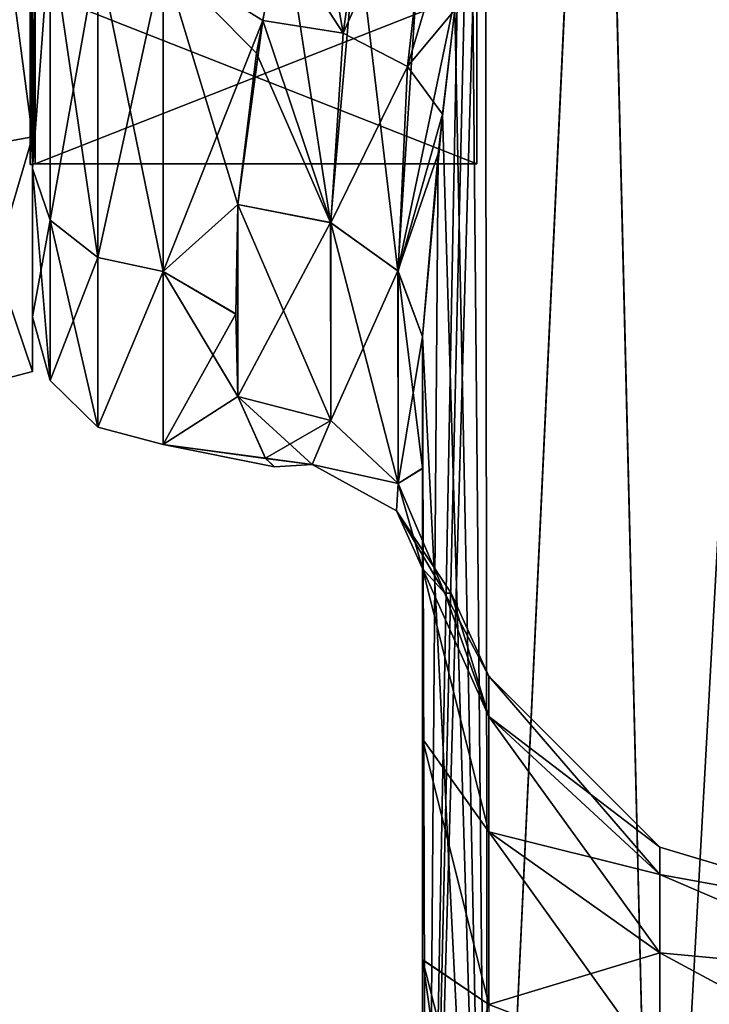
# Model space of a CAD drawing. Extents: x -23 to 700, y -2000 to 0.
# Tile 117 of 196: x 0 to 18, y -66 to -40. Entities that reach past the tile are written whole.
import ezdxf

# ---------------------------------------------------------------- set-up
doc = ezdxf.new("R2010")
doc.units = 0
doc.header["$LTSCALE"] = 65.149826
for name, color, linetype in [('1066', 7, 'CONTINUOUS'), ('1072', 7, 'CONTINUOUS'), ('1076', 7, 'CONTINUOUS'), ('1077', 7, 'CONTINUOUS'), ('1078', 7, 'CONTINUOUS'), ('1080', 7, 'CONTINUOUS'), ('1084', 7, 'CONTINUOUS'), ('1085', 7, 'CONTINUOUS'), ('1086', 7, 'CONTINUOUS'), ('1106', 7, 'CONTINUOUS'), ('1107', 7, 'CONTINUOUS'), ('1108', 7, 'CONTINUOUS'), ('1449', 7, 'CONTINUOUS'), ('1450', 7, 'CONTINUOUS'), ('1451', 7, 'CONTINUOUS'), ('1452', 7, 'CONTINUOUS'), ('1455', 7, 'CONTINUOUS'), ('1456', 7, 'CONTINUOUS'), ('1459', 7, 'CONTINUOUS'), ('1460', 7, 'CONTINUOUS'), ('1631', 7, 'CONTINUOUS'), ('1632', 7, 'CONTINUOUS')]:
    doc.layers.add(name, color=color, linetype=linetype)

msp = doc.modelspace()

# ---------------------------------------------------------------- linework, layer by layer
at = {"layer": '1066', "linetype": 'CONTINUOUS'}
for points in [[(10.45, -48.511, 53.501), (10.45, -52.04, 49.22), (10.45, -65.189, 52.387), (10.45, -48.511, 53.501)], [(10.45, -71.85, 53.5), (10.45, -48.511, 53.501), (10.45, -65.189, 52.387), (10.45, -71.85, 53.5)], [(10.45, -52.046, 16.79), (10.45, -48.512, 12.5), (10.45, -65.2, 13.61), (10.45, -52.046, 16.79)], [(10.45, -65.2, 13.61), (10.45, -48.512, 12.5), (10.45, -71.85, 12.5), (10.45, -65.2, 13.61)], [(10.45, -52.04, 49.22), (10.45, -54.723, 44.265), (10.45, -59.277, 49.19), (10.45, -52.04, 49.22)], [(10.45, -65.189, 52.387), (10.45, -52.04, 49.22), (10.45, -59.277, 49.19), (10.45, -65.189, 52.387)], [(10.45, -54.723, 21.735), (10.45, -52.046, 16.79), (10.45, -59.28, 16.808), (10.45, -54.723, 21.735)], [(10.45, -59.28, 16.808), (10.45, -52.046, 16.79), (10.45, -65.2, 13.61), (10.45, -59.28, 16.808)]]:
    msp.add_3dface(points, dxfattribs=at)
at = {"layer": '1072', "linetype": 'CONTINUOUS'}
for points in [[(15.176, -20, 2.792), (12.2, -83.45, 6.293), (12.124, -28, 6.429), (15.176, -20, 2.792)], [(16.722, -83.45, 1.72), (12.2, -83.45, 6.293), (15.176, -20, 2.792), (16.722, -83.45, 1.72)], [(20.235, -20, 0.321), (16.722, -83.45, 1.72), (15.176, -20, 2.792), (20.235, -20, 0.321)], [(23.05, -83.45), (16.722, -83.45, 1.72), (20.235, -20, 0.321), (23.05, -83.45)], [(12.2, -83.45, 6.293), (10.55, -83.45, 12.5), (12.124, -28, 6.429), (12.2, -83.45, 6.293)], [(12.124, -28, 6.429), (10.55, -83.45, 12.5), (11.624, -36.92, 7.431), (12.124, -28, 6.429)], [(11.624, -36.92, 7.431), (10.55, -83.45, 12.5), (11.383, -39.124, 8.013), (11.624, -36.92, 7.431)], [(11.383, -39.124, 8.013), (10.55, -83.45, 12.5), (10.87, -43.617, 9.689), (11.383, -39.124, 8.013)], [(10.55, -83.45, 12.5), (10.45, -48.512, 12.5), (10.87, -43.617, 9.689), (10.55, -83.45, 12.5)], [(10.45, -71.85, 12.5), (10.45, -48.512, 12.5), (10.55, -83.45, 12.5), (10.45, -71.85, 12.5)]]:
    msp.add_3dface(points, dxfattribs=at)
at = {"layer": '1076', "linetype": 'CONTINUOUS'}
for points in [[(12.124, -28, 59.571), (12.2, -83.45, 59.707), (15.175, -20, 63.208), (12.124, -28, 59.571)], [(12.2, -83.45, 59.707), (16.722, -83.45, 64.28), (15.175, -20, 63.208), (12.2, -83.45, 59.707)], [(15.175, -20, 63.208), (16.722, -83.45, 64.28), (20.234, -20, 65.679), (15.175, -20, 63.208)], [(16.722, -83.45, 64.28), (23.05, -83.45, 66), (20.234, -20, 65.679), (16.722, -83.45, 64.28)], [(11.76, -35.516, 58.865), (12.2, -83.45, 59.707), (12.124, -28, 59.571), (11.76, -35.516, 58.865)], [(11.31, -39.763, 57.792), (12.2, -83.45, 59.707), (11.76, -35.516, 58.865), (11.31, -39.763, 57.792)], [(10.986, -42.563, 56.771), (12.2, -83.45, 59.707), (11.31, -39.763, 57.792), (10.986, -42.563, 56.771)], [(10.45, -48.511, 53.501), (12.2, -83.45, 59.707), (10.986, -42.563, 56.771), (10.45, -48.511, 53.501)], [(10.45, -48.511, 53.501), (10.45, -71.85, 53.5), (12.2, -83.45, 59.707), (10.45, -48.511, 53.501)]]:
    msp.add_3dface(points, dxfattribs=at)
at = {"layer": '1077', "linetype": 'CONTINUOUS'}
for points in [[(10.45, -54.723, 21.735), (10.45, -59.28, 16.808), (12.225, -61.774, 22.924), (10.45, -54.723, 21.735)], [(11.046, -55.384, 28.724), (10.45, -54.723, 21.735), (12.225, -58.685, 27.547), (11.046, -55.384, 28.724)], [(12.225, -58.685, 27.547), (10.45, -54.723, 21.735), (12.225, -61.774, 22.924), (12.225, -58.685, 27.547)], [(10.45, -59.277, 49.19), (10.45, -54.723, 44.265), (12.225, -61.774, 43.076), (10.45, -59.277, 49.19)], [(10.45, -54.723, 44.265), (11.044, -55.383, 37.307), (12.225, -58.685, 38.453), (10.45, -54.723, 44.265)], [(12.225, -61.774, 43.076), (10.45, -54.723, 44.265), (12.225, -58.685, 38.453), (12.225, -61.774, 43.076)], [(11.044, -55.383, 37.307), (11.219, -55.385, 33.026), (12.225, -58.685, 38.453), (11.044, -55.383, 37.307)], [(11.219, -55.385, 33.026), (11.046, -55.384, 28.724), (12.225, -57.6, 33), (11.219, -55.385, 33.026)], [(12.225, -57.6, 33), (11.046, -55.384, 28.724), (12.225, -58.685, 27.547), (12.225, -57.6, 33)], [(12.225, -58.685, 38.453), (11.219, -55.385, 33.026), (12.225, -57.6, 33), (12.225, -58.685, 38.453)], [(16.806, -62.179, 33), (16.806, -62.915, 36.701), (12.225, -57.6, 33), (16.806, -62.179, 33)], [(16.806, -62.179, 33), (12.225, -57.6, 33), (12.225, -58.685, 27.547), (16.806, -62.179, 33)], [(16.806, -62.915, 36.701), (12.225, -58.685, 38.453), (12.225, -57.6, 33), (16.806, -62.915, 36.701)], [(16.806, -62.915, 29.299), (16.806, -62.179, 33), (12.225, -58.685, 27.547), (16.806, -62.915, 29.299)], [(16.806, -62.915, 29.299), (12.225, -58.685, 27.547), (12.225, -61.774, 22.924), (16.806, -62.915, 29.299)], [(16.806, -62.915, 36.701), (16.806, -65.011, 39.839), (12.225, -58.685, 38.453), (16.806, -62.915, 36.701)], [(16.806, -65.011, 39.839), (12.225, -61.774, 43.076), (12.225, -58.685, 38.453), (16.806, -65.011, 39.839)], [(10.45, -65.189, 52.387), (10.45, -59.277, 49.19), (12.225, -66.397, 46.165), (10.45, -65.189, 52.387)], [(12.225, -66.397, 46.165), (10.45, -59.277, 49.19), (12.225, -61.774, 43.076), (12.225, -66.397, 46.165)], [(10.45, -59.28, 16.808), (10.45, -65.2, 13.61), (12.225, -66.397, 19.835), (10.45, -59.28, 16.808)], [(12.225, -61.774, 22.924), (10.45, -59.28, 16.808), (12.225, -66.397, 19.835), (12.225, -61.774, 22.924)], [(16.806, -65.011, 26.161), (16.806, -62.915, 29.299), (12.225, -61.774, 22.924), (16.806, -65.011, 26.161)], [(16.806, -65.011, 26.161), (12.225, -61.774, 22.924), (12.225, -66.397, 19.835), (16.806, -65.011, 26.161)], [(16.806, -65.011, 39.839), (16.806, -68.149, 41.935), (12.225, -61.774, 43.076), (16.806, -65.011, 39.839)], [(16.806, -68.149, 41.935), (12.225, -66.397, 46.165), (12.225, -61.774, 43.076), (16.806, -68.149, 41.935)], [(23.063, -64.051, 31.22), (23.063, -64.051, 34.78), (16.806, -62.179, 33), (23.063, -64.051, 31.22)], [(16.806, -62.915, 29.299), (23.063, -64.051, 31.22), (16.806, -62.179, 33), (16.806, -62.915, 29.299)], [(16.806, -62.179, 33), (23.063, -64.051, 34.78), (16.806, -62.915, 36.701), (16.806, -62.179, 33)], [(23.063, -65.595, 28.012), (23.063, -64.051, 31.22), (16.806, -62.915, 29.299), (23.063, -65.595, 28.012)], [(16.806, -65.011, 26.161), (23.063, -65.595, 28.012), (16.806, -62.915, 29.299), (16.806, -65.011, 26.161)], [(23.063, -64.051, 34.78), (23.063, -65.595, 37.988), (16.806, -62.915, 36.701), (23.063, -64.051, 34.78)], [(16.806, -62.915, 36.701), (23.063, -65.595, 37.988), (16.806, -65.011, 39.839), (16.806, -62.915, 36.701)], [(16.806, -68.149, 24.065), (16.806, -65.011, 26.161), (12.225, -66.397, 19.835), (16.806, -68.149, 24.065)], [(23.063, -68.379, 25.792), (23.063, -65.595, 28.012), (16.806, -65.011, 26.161), (23.063, -68.379, 25.792)], [(16.806, -68.149, 24.065), (23.063, -68.379, 25.792), (16.806, -65.011, 26.161), (16.806, -68.149, 24.065)], [(23.063, -65.595, 37.988), (23.063, -68.379, 40.208), (16.806, -65.011, 39.839), (23.063, -65.595, 37.988)], [(16.806, -65.011, 39.839), (23.063, -68.379, 40.208), (16.806, -68.149, 41.935), (16.806, -65.011, 39.839)], [(10.45, -71.85, 53.5), (10.45, -65.189, 52.387), (11.402, -71.85, 48.716), (10.45, -71.85, 53.5)], [(10.45, -65.189, 52.387), (12.149, -71.85, 47.207), (11.402, -71.85, 48.716), (10.45, -65.189, 52.387)], [(12.149, -71.85, 47.207), (10.45, -65.189, 52.387), (12.225, -66.397, 46.165), (12.149, -71.85, 47.207)], [(10.45, -65.2, 13.61), (10.45, -71.85, 12.5), (12.225, -66.397, 19.835), (10.45, -65.2, 13.61)]]:
    msp.add_3dface(points, dxfattribs=at)
at = {"layer": '1078', "linetype": 'CONTINUOUS'}
for points in [[(0, -44.01, 20.197), (0, -36.861, 51.481), (0, -36.849, 14.513), (0, -44.01, 20.197)], [(0, -44.013, 45.798), (0, -36.861, 51.481), (0, -44.01, 20.197), (0, -44.013, 45.798)], [(0, -47.986, 28.447), (0, -44.013, 45.798), (0, -44.01, 20.197), (0, -47.986, 28.447)], [(0, -47.984, 37.56), (0, -44.013, 45.798), (0, -47.986, 28.447), (0, -47.984, 37.56)]]:
    msp.add_3dface(points, dxfattribs=at)
at = {"layer": '1080', "linetype": 'CONTINUOUS'}
for points in [[(6.717, -37.206, 10.836), (5.998, -40.926, 12.778), (3.5, -38.402, 11.371), (6.717, -37.206, 10.836)], [(6.611, -37.747, 54.931), (3.5, -38.405, 54.627), (6.165, -40.052, 53.754), (6.611, -37.747, 54.931)], [(5.998, -40.926, 12.778), (5.5, -44.976, 16.034), (3.5, -38.402, 11.371), (5.998, -40.926, 12.778)], [(3.5, -38.402, 11.371), (5.5, -44.976, 16.034), (3.5, -46.769, 18.042), (3.5, -38.402, 11.371)], [(3.5, -38.405, 54.627), (3.5, -46.771, 47.955), (6.165, -40.052, 53.754), (3.5, -38.405, 54.627)], [(6.165, -40.052, 53.754), (3.5, -46.771, 47.955), (5.5, -44.976, 49.966), (6.165, -40.052, 53.754)], [(3.5, -46.769, 18.042), (5.5, -44.976, 16.034), (5.45, -47.911, 19.601), (3.5, -46.769, 18.042)], [(5.5, -44.976, 49.966), (3.5, -46.771, 47.955), (5.45, -47.905, 46.409), (5.5, -44.976, 49.966)], [(3.5, -51.4, 27.667), (3.5, -46.769, 18.042), (5.5, -50.115, 23.677), (3.5, -51.4, 27.667)], [(5.5, -50.115, 23.677), (3.5, -46.769, 18.042), (5.45, -47.911, 19.601), (5.5, -50.115, 23.677)], [(3.5, -46.771, 47.955), (3.5, -51.4, 38.333), (5.45, -47.905, 46.409), (3.5, -46.771, 47.955)], [(5.45, -47.905, 46.409), (3.5, -51.4, 38.333), (5.5, -50.115, 42.323), (5.45, -47.905, 46.409)], [(6.239, -51.775, 29.721), (3.5, -51.4, 27.667), (5.5, -50.115, 23.677), (6.239, -51.775, 29.721)], [(5.5, -50.115, 42.323), (3.5, -51.4, 38.333), (6.236, -51.772, 36.302), (5.5, -50.115, 42.323)], [(3.5, -51.4, 38.333), (3.5, -51.4, 27.667), (6.236, -51.772, 36.302), (3.5, -51.4, 38.333)], [(6.236, -51.772, 36.302), (3.5, -51.4, 27.667), (6.486, -52, 33.02), (6.236, -51.772, 36.302)], [(6.486, -52, 33.02), (3.5, -51.4, 27.667), (6.239, -51.775, 29.721), (6.486, -52, 33.02)]]:
    msp.add_3dface(points, dxfattribs=at)
at = {"layer": '1084', "linetype": 'CONTINUOUS'}
for points in [[(0, -44.01, 20.197), (0, -36.849, 14.513), (0.468, -37.653, 12.955), (0, -44.01, 20.197)], [(0, -36.861, 51.481), (0, -44.013, 45.798), (0.468, -37.653, 53.045), (0, -36.861, 51.481)], [(0.468, -37.653, 53.045), (0, -44.013, 45.798), (0.468, -45.394, 46.872), (0.468, -37.653, 53.045)], [(0.468, -45.394, 19.128), (0, -44.01, 20.197), (0.468, -37.653, 12.955), (0.468, -45.394, 19.128)], [(0.468, -37.653, 53.045), (0.468, -45.394, 46.872), (1.75, -38.21, 54.201), (0.468, -37.653, 53.045)], [(0.468, -45.394, 19.128), (0.468, -37.653, 12.955), (1.75, -46.397, 18.329), (0.468, -45.394, 19.128)], [(1.75, -46.397, 18.329), (0.468, -37.653, 12.955), (1.75, -38.21, 11.799), (1.75, -46.397, 18.329)], [(1.75, -38.21, 54.201), (0.468, -45.394, 46.872), (1.75, -46.397, 47.671), (1.75, -38.21, 54.201)], [(3.5, -38.402, 11.371), (3.5, -46.769, 18.042), (1.75, -38.21, 11.799), (3.5, -38.402, 11.371)], [(3.5, -46.769, 18.042), (1.75, -46.397, 18.329), (1.75, -38.21, 11.799), (3.5, -46.769, 18.042)], [(3.5, -38.405, 54.627), (1.75, -38.21, 54.201), (1.75, -46.397, 47.671), (3.5, -38.405, 54.627)], [(3.5, -46.771, 47.955), (3.5, -38.405, 54.627), (1.75, -46.397, 47.671), (3.5, -46.771, 47.955)], [(0, -47.986, 28.447), (0, -44.01, 20.197), (0.468, -49.69, 28.049), (0, -47.986, 28.447)], [(0.468, -49.69, 28.049), (0, -44.01, 20.197), (0.468, -45.394, 19.128), (0.468, -49.69, 28.049)], [(0, -44.013, 45.798), (0, -47.984, 37.56), (0.468, -45.394, 46.872), (0, -44.013, 45.798)], [(0.468, -45.394, 46.872), (0, -47.984, 37.56), (0.468, -49.69, 37.951), (0.468, -45.394, 46.872)], [(0.468, -45.394, 46.872), (0.468, -49.69, 37.951), (1.75, -46.397, 47.671), (0.468, -45.394, 46.872)], [(0.468, -49.69, 28.049), (0.468, -45.394, 19.128), (1.75, -50.941, 27.764), (0.468, -49.69, 28.049)], [(1.75, -50.941, 27.764), (0.468, -45.394, 19.128), (1.75, -46.397, 18.329), (1.75, -50.941, 27.764)], [(1.75, -46.397, 47.671), (0.468, -49.69, 37.951), (1.75, -50.941, 38.236), (1.75, -46.397, 47.671)], [(3.5, -46.769, 18.042), (1.75, -50.941, 27.764), (1.75, -46.397, 18.329), (3.5, -46.769, 18.042)], [(3.5, -46.771, 47.955), (1.75, -46.397, 47.671), (1.75, -50.941, 38.236), (3.5, -46.771, 47.955)], [(3.5, -46.769, 18.042), (3.5, -51.4, 27.667), (1.75, -50.941, 27.764), (3.5, -46.769, 18.042)], [(3.5, -51.4, 38.333), (3.5, -46.771, 47.955), (1.75, -50.941, 38.236), (3.5, -51.4, 38.333)], [(0, -47.984, 37.56), (0, -47.986, 28.447), (0.468, -49.69, 37.951), (0, -47.984, 37.56)], [(0.468, -49.69, 37.951), (0, -47.986, 28.447), (0.468, -49.69, 28.049), (0.468, -49.69, 37.951)], [(0.468, -49.69, 37.951), (0.468, -49.69, 28.049), (1.75, -50.941, 38.236), (0.468, -49.69, 37.951)], [(1.75, -50.941, 38.236), (0.468, -49.69, 28.049), (1.75, -50.941, 27.764), (1.75, -50.941, 38.236)], [(3.5, -51.4, 27.667), (3.5, -51.4, 38.333), (1.75, -50.941, 27.764), (3.5, -51.4, 27.667)], [(3.5, -51.4, 38.333), (1.75, -50.941, 38.236), (1.75, -50.941, 27.764), (3.5, -51.4, 38.333)]]:
    msp.add_3dface(points, dxfattribs=at)
at = {"layer": '1085', "linetype": 'CONTINUOUS'}
for points in [[(5.5, -44.976, 49.966), (5.45, -47.905, 46.409), (5.5, -50.115, 42.323), (5.5, -44.976, 49.966)], [(5.5, -44.976, 49.966), (5.5, -50.115, 42.323), (7.994, -50.756, 42.593), (5.5, -44.976, 49.966)], [(5.5, -44.976, 49.966), (7.994, -50.756, 42.593), (7.995, -45.468, 50.458), (5.5, -44.976, 49.966)], [(7.994, -50.756, 42.593), (9.797, -52.446, 43.305), (7.995, -45.468, 50.458), (7.994, -50.756, 42.593)], [(7.995, -45.468, 50.458), (9.797, -52.446, 43.305), (9.796, -46.764, 51.753), (7.995, -45.468, 50.458)], [(10.45, -52.04, 49.22), (10.45, -48.511, 53.501), (9.796, -46.764, 51.753), (10.45, -52.04, 49.22)], [(9.797, -52.446, 43.305), (10.45, -52.04, 49.22), (9.796, -46.764, 51.753), (9.797, -52.446, 43.305)], [(10.45, -54.723, 44.265), (10.45, -52.04, 49.22), (9.797, -52.446, 43.305), (10.45, -54.723, 44.265)]]:
    msp.add_3dface(points, dxfattribs=at)
at = {"layer": '1086', "linetype": 'CONTINUOUS'}
for points in [[(5.5, -44.976, 16.034), (5.5, -50.115, 23.677), (5.45, -47.911, 19.601), (5.5, -44.976, 16.034)], [(5.5, -50.115, 23.677), (5.5, -44.976, 16.034), (7.978, -45.461, 15.549), (5.5, -50.115, 23.677)], [(5.5, -50.115, 23.677), (7.978, -45.461, 15.549), (7.994, -50.756, 23.407), (5.5, -50.115, 23.677)], [(7.978, -45.461, 15.549), (9.788, -46.754, 14.257), (7.994, -50.756, 23.407), (7.978, -45.461, 15.549)], [(7.994, -50.756, 23.407), (9.788, -46.754, 14.257), (9.797, -52.446, 22.694), (7.994, -50.756, 23.407)], [(9.788, -46.754, 14.257), (10.45, -48.512, 12.5), (9.797, -52.446, 22.694), (9.788, -46.754, 14.257)], [(10.45, -48.512, 12.5), (10.45, -52.046, 16.79), (9.797, -52.446, 22.694), (10.45, -48.512, 12.5)], [(10.45, -52.046, 16.79), (10.45, -54.723, 21.735), (9.797, -52.446, 22.694), (10.45, -52.046, 16.79)]]:
    msp.add_3dface(points, dxfattribs=at)
at = {"layer": '1106', "linetype": 'CONTINUOUS'}
for points in [[(7.246, -34.233, 56.176), (6.611, -37.747, 54.931), (8.322, -40.395, 54.12), (7.246, -34.233, 56.176)], [(7.246, -34.233, 56.176), (8.322, -40.395, 54.12), (9.158, -34.457, 56.513), (7.246, -34.233, 56.176)], [(9.158, -34.457, 56.513), (8.322, -40.395, 54.12), (10.769, -34.925, 57.514), (9.158, -34.457, 56.513)], [(8.322, -40.395, 54.12), (10.047, -41.285, 55.198), (10.769, -34.925, 57.514), (8.322, -40.395, 54.12)], [(10.047, -41.285, 55.198), (11.76, -35.516, 58.865), (10.769, -34.925, 57.514), (10.047, -41.285, 55.198)], [(11.31, -39.763, 57.792), (11.76, -35.516, 58.865), (10.047, -41.285, 55.198), (11.31, -39.763, 57.792)], [(6.611, -37.747, 54.931), (6.165, -40.052, 53.754), (8.322, -40.395, 54.12), (6.611, -37.747, 54.931)], [(10.986, -42.563, 56.771), (11.31, -39.763, 57.792), (10.047, -41.285, 55.198), (10.986, -42.563, 56.771)], [(6.165, -40.052, 53.754), (5.5, -44.976, 49.966), (7.995, -45.468, 50.458), (6.165, -40.052, 53.754)], [(6.165, -40.052, 53.754), (7.995, -45.468, 50.458), (8.322, -40.395, 54.12), (6.165, -40.052, 53.754)], [(8.322, -40.395, 54.12), (7.995, -45.468, 50.458), (10.047, -41.285, 55.198), (8.322, -40.395, 54.12)], [(7.995, -45.468, 50.458), (9.796, -46.764, 51.753), (10.047, -41.285, 55.198), (7.995, -45.468, 50.458)], [(9.796, -46.764, 51.753), (10.986, -42.563, 56.771), (10.047, -41.285, 55.198), (9.796, -46.764, 51.753)], [(10.45, -48.511, 53.501), (10.986, -42.563, 56.771), (9.796, -46.764, 51.753), (10.45, -48.511, 53.501)]]:
    msp.add_3dface(points, dxfattribs=at)
at = {"layer": '1107', "linetype": 'CONTINUOUS'}
for points in [[(5.5, -50.115, 42.323), (6.236, -51.772, 36.302), (7.994, -50.756, 42.593), (5.5, -50.115, 42.323)], [(6.239, -51.775, 29.721), (5.5, -50.115, 23.677), (7.491, -51.936, 29.788), (6.239, -51.775, 29.721)], [(5.5, -50.115, 23.677), (7.994, -50.756, 23.407), (7.491, -51.936, 29.788), (5.5, -50.115, 23.677)], [(7.994, -50.756, 42.593), (6.236, -51.772, 36.302), (7.491, -51.936, 36.212), (7.994, -50.756, 42.593)], [(7.994, -50.756, 23.407), (9.797, -52.446, 22.694), (7.491, -51.936, 29.788), (7.994, -50.756, 23.407)], [(9.797, -52.446, 43.305), (7.994, -50.756, 42.593), (7.491, -51.936, 36.212), (9.797, -52.446, 43.305)], [(6.236, -51.772, 36.302), (6.486, -52, 33.02), (7.491, -51.936, 36.212), (6.236, -51.772, 36.302)], [(6.486, -52, 33.02), (6.239, -51.775, 29.721), (7.491, -51.936, 29.788), (6.486, -52, 33.02)], [(6.486, -52, 33.02), (7.491, -51.936, 29.788), (7.491, -51.936, 36.212), (6.486, -52, 33.02)], [(9.797, -52.446, 22.694), (9.751, -53.174, 29.387), (7.491, -51.936, 29.788), (9.797, -52.446, 22.694)], [(9.751, -53.174, 29.387), (9.752, -53.174, 36.613), (7.491, -51.936, 29.788), (9.751, -53.174, 29.387)], [(9.752, -53.174, 36.613), (9.797, -52.446, 43.305), (7.491, -51.936, 36.212), (9.752, -53.174, 36.613)], [(7.491, -51.936, 29.788), (9.752, -53.174, 36.613), (7.491, -51.936, 36.212), (7.491, -51.936, 29.788)], [(9.797, -52.446, 22.694), (11.046, -55.384, 28.724), (9.751, -53.174, 29.387), (9.797, -52.446, 22.694)], [(9.752, -53.174, 36.613), (10.45, -54.723, 44.265), (9.797, -52.446, 43.305), (9.752, -53.174, 36.613)], [(10.45, -54.723, 21.735), (11.046, -55.384, 28.724), (9.797, -52.446, 22.694), (10.45, -54.723, 21.735)], [(11.046, -55.384, 28.724), (11.219, -55.385, 33.026), (9.751, -53.174, 29.387), (11.046, -55.384, 28.724)], [(9.751, -53.174, 29.387), (11.219, -55.385, 33.026), (9.752, -53.174, 36.613), (9.751, -53.174, 29.387)], [(11.044, -55.383, 37.307), (10.45, -54.723, 44.265), (9.752, -53.174, 36.613), (11.044, -55.383, 37.307)], [(11.219, -55.385, 33.026), (11.044, -55.383, 37.307), (9.752, -53.174, 36.613), (11.219, -55.385, 33.026)]]:
    msp.add_3dface(points, dxfattribs=at)
at = {"layer": '1108', "linetype": 'CONTINUOUS'}
for points in [[(5.998, -40.926, 12.778), (6.717, -37.206, 10.836), (7.978, -45.461, 15.549), (5.998, -40.926, 12.778)], [(6.717, -37.206, 10.836), (8.688, -37.506, 10.521), (7.978, -45.461, 15.549), (6.717, -37.206, 10.836)], [(7.978, -45.461, 15.549), (8.688, -37.506, 10.521), (9.788, -46.754, 14.257), (7.978, -45.461, 15.549)], [(8.688, -37.506, 10.521), (10.345, -38.176, 9.528), (9.788, -46.754, 14.257), (8.688, -37.506, 10.521)], [(10.345, -38.176, 9.528), (11.383, -39.124, 8.013), (9.788, -46.754, 14.257), (10.345, -38.176, 9.528)], [(11.383, -39.124, 8.013), (10.87, -43.617, 9.689), (9.788, -46.754, 14.257), (11.383, -39.124, 8.013)], [(5.5, -44.976, 16.034), (5.998, -40.926, 12.778), (7.978, -45.461, 15.549), (5.5, -44.976, 16.034)], [(10.87, -43.617, 9.689), (10.45, -48.512, 12.5), (9.788, -46.754, 14.257), (10.87, -43.617, 9.689)]]:
    msp.add_3dface(points, dxfattribs=at)
at = {"layer": '1449', "linetype": 'CONTINUOUS'}
for points in [[(0, -28, 17.098), (0, -39.244, 21.756), (0, -43.163, 17.836), (0, -28, 17.098)], [(0, -28, 11.556), (0, -28, 17.098), (0, -43.163, 17.836), (0, -28, 11.556)], [(0, -39.244, 44.244), (0, -28, 48.902), (0, -43.163, 48.164), (0, -39.244, 44.244)], [(0, -43.163, 48.164), (0, -28, 48.902), (0, -28, 54.444), (0, -43.163, 48.164)], [(0, -39.244, 21.756), (0, -43.902, 33), (0, -43.163, 17.836), (0, -39.244, 21.756)], [(0, -43.902, 33), (0, -39.244, 44.244), (0, -49.444, 33), (0, -43.902, 33)], [(0, -49.444, 33), (0, -39.244, 44.244), (0, -43.163, 48.164), (0, -49.444, 33)], [(0, -43.902, 33), (0, -49.444, 33), (0, -43.163, 17.836), (0, -43.902, 33)]]:
    msp.add_3dface(points, dxfattribs=at)
at = {"layer": '1450', "linetype": 'CONTINUOUS'}
for points in [[(11.9, -12.115, 33), (11.9, -16.768, 44.232), (11.9, -43.885, 33), (11.9, -12.115, 33)], [(11.9, -12.115, 33), (11.9, -43.885, 33), (11.9, -39.232, 21.768), (11.9, -12.115, 33)], [(11.9, -16.768, 44.232), (11.9, -39.232, 44.232), (11.9, -43.885, 33), (11.9, -16.768, 44.232)]]:
    msp.add_3dface(points, dxfattribs=at)
at = {"layer": '1451', "linetype": 'CONTINUOUS'}
for points in [[(11.9, -43.885, 33), (11.9, -39.232, 44.232), (0.066, -43.885, 33), (11.9, -43.885, 33)], [(0.066, -43.885, 33), (11.9, -39.232, 44.232), (0.066, -39.232, 44.232), (0.066, -43.885, 33)]]:
    msp.add_3dface(points, dxfattribs=at)
at = {"layer": '1452', "linetype": 'CONTINUOUS'}
for points in [[(11.9, -43.885, 33), (0.066, -43.885, 33), (0.066, -39.232, 21.768), (11.9, -43.885, 33)], [(11.9, -39.232, 21.768), (11.9, -43.885, 33), (0.066, -39.232, 21.768), (11.9, -39.232, 21.768)]]:
    msp.add_3dface(points, dxfattribs=at)
at = {"layer": '1455', "linetype": 'CONTINUOUS'}
for points in [[(0, -43.163, 48.164), (0, -28, 54.444), (-2.009, -43.535, 48.535), (0, -43.163, 48.164)], [(-2.009, -43.535, 48.535), (0, -28, 54.444), (-2.009, -28, 54.97), (-2.009, -43.535, 48.535)], [(0, -49.444, 33), (0, -43.163, 48.164), (-2.009, -49.97, 33), (0, -49.444, 33)], [(-2.009, -49.97, 33), (0, -43.163, 48.164), (-2.009, -43.535, 48.535), (-2.009, -49.97, 33)]]:
    msp.add_3dface(points, dxfattribs=at)
at = {"layer": '1456', "linetype": 'CONTINUOUS'}
for points in [[(0, -28, 11.556), (0, -43.163, 17.836), (-2.009, -28, 11.03), (0, -28, 11.556)], [(-2.009, -28, 11.03), (0, -43.163, 17.836), (-2.009, -43.535, 17.465), (-2.009, -28, 11.03)], [(0, -43.163, 17.836), (0, -49.444, 33), (-2.009, -43.535, 17.465), (0, -43.163, 17.836)], [(0, -49.444, 33), (-2.009, -49.97, 33), (-2.009, -43.535, 17.465), (0, -49.444, 33)]]:
    msp.add_3dface(points, dxfattribs=at)
at = {"layer": '1459', "linetype": 'CONTINUOUS'}
for points in [[(0.066, -39.232, 21.768), (0.066, -43.885, 33), (-0.064, -39.244, 21.756), (0.066, -39.232, 21.768)], [(0.066, -43.885, 33), (0.001, -43.889, 33), (-0.064, -39.244, 21.756), (0.066, -43.885, 33)], [(0.001, -43.889, 33), (-0.064, -43.902, 33), (-0.064, -39.244, 21.756), (0.001, -43.889, 33)]]:
    msp.add_3dface(points, dxfattribs=at)
at = {"layer": '1460', "linetype": 'CONTINUOUS'}
for points in [[(0.001, -43.889, 33), (0.066, -39.232, 44.232), (-0.064, -43.902, 33), (0.001, -43.889, 33)], [(-0.064, -43.902, 33), (0.066, -39.232, 44.232), (-0.064, -39.244, 44.244), (-0.064, -43.902, 33)], [(0.066, -43.885, 33), (0.066, -39.232, 44.232), (0.001, -43.889, 33), (0.066, -43.885, 33)]]:
    msp.add_3dface(points, dxfattribs=at)
at = {"layer": '1631', "linetype": 'CONTINUOUS'}
for points in [[(0, -39.244, 44.244), (0, -43.902, 33), (-0.064, -39.244, 44.244), (0, -39.244, 44.244)], [(0, -43.902, 33), (-0.064, -43.902, 33), (-0.064, -39.244, 44.244), (0, -43.902, 33)]]:
    msp.add_3dface(points, dxfattribs=at)
at = {"layer": '1632', "linetype": 'CONTINUOUS'}
for points in [[(0, -43.902, 33), (0, -39.244, 21.756), (-0.064, -43.902, 33), (0, -43.902, 33)], [(-0.064, -43.902, 33), (0, -39.244, 21.756), (-0.064, -39.244, 21.756), (-0.064, -43.902, 33)]]:
    msp.add_3dface(points, dxfattribs=at)

doc.saveas('drawing.dxf')
